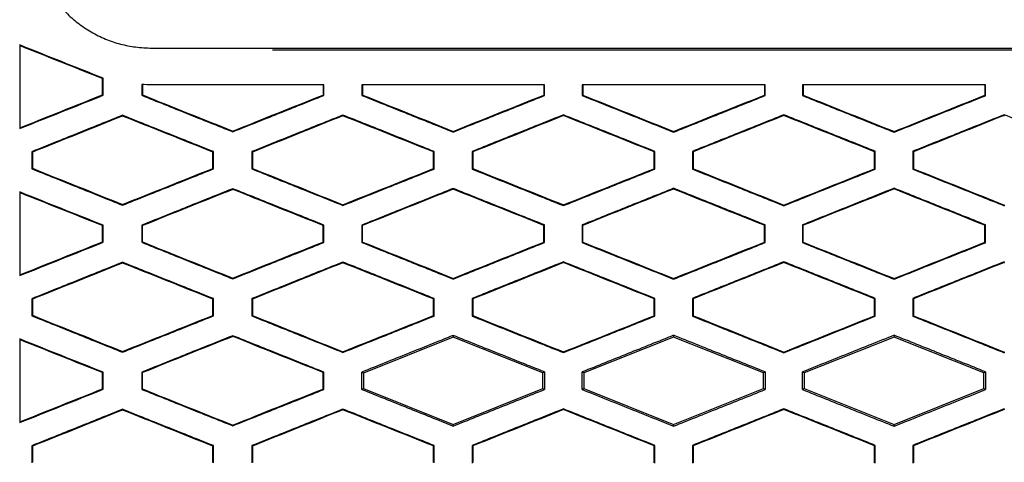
# Model space of a CAD drawing. Header units: millimetres. Extents: x 82 to 1002, y -172 to 1064.
# Tile 86 of 159: x 652 to 666, y 479 to 485. Entities that reach past the tile are written whole.
import ezdxf

# ---------------------------------------------------------------- set-up
doc = ezdxf.new("R2010")
doc.units = ezdxf.units.MM

msp = doc.modelspace()

# ---------------------------------------------------------------- linework, layer by layer
at = {"color": 7, "linetype": 'Continuous', "lineweight": 25}
for p, q in [((654.125, 484.895), (677.322, 484.895)), ((655.763, 484.87), (675.679, 484.87)), ((653.46, 484.486), (653.451, 484.48)), ((653.46, 484.253), (653.46, 484.486)), ((653.985, 484.401), (653.985, 484.253)), ((656.454, 484.395), (656.454, 484.257)), ((656.463, 484.251), (656.463, 484.395)), ((656.982, 484.395), (656.982, 484.251)), ((659.456, 484.395), (659.457, 484.256)), ((659.465, 484.25), (659.465, 484.395)), ((659.98, 484.395), (659.98, 484.25)), ((662.458, 484.395), (662.458, 484.255)), ((662.467, 484.249), (662.467, 484.395)), ((662.979, 484.395), (662.979, 484.249)), ((665.458, 484.395), (665.459, 484.254)), ((665.467, 484.248), (665.467, 484.395)), ((653.46, 484.253), (653.451, 484.259)), ((653.985, 484.253), (653.994, 484.259)), ((656.463, 484.251), (656.454, 484.257)), ((656.982, 484.251), (656.991, 484.257)), ((659.465, 484.25), (659.457, 484.256)), ((659.98, 484.25), (659.989, 484.255)), ((662.467, 484.249), (662.458, 484.255)), ((662.979, 484.249), (662.987, 484.255)), ((665.467, 484.248), (665.459, 484.254)), ((656.723, 483.984), (656.723, 483.975)), ((659.723, 483.987), (659.723, 483.977)), ((662.723, 483.988), (662.723, 483.979)), ((665.723, 483.989), (665.723, 483.98)), ((665.723, 483.989), (665.723, 483.979)), ((653.723, 483.981), (653.723, 483.971)), ((655.223, 483.757), (655.223, 483.766)), ((658.223, 483.754), (658.223, 483.763)), ((661.223, 483.752), (661.223, 483.761)), ((664.223, 483.751), (664.223, 483.76)), ((652.487, 483.485), (652.487, 483.254)), ((652.496, 483.479), (652.487, 483.485)), ((654.961, 483.487), (654.953, 483.481)), ((654.961, 483.252), (654.961, 483.487)), ((655.483, 483.487), (655.483, 483.252)), ((655.492, 483.481), (655.483, 483.487)), ((657.964, 483.489), (657.955, 483.483)), ((657.964, 483.25), (657.964, 483.489)), ((658.481, 483.489), (658.481, 483.25)), ((658.489, 483.483), (658.481, 483.489)), ((660.966, 483.49), (660.957, 483.484)), ((660.966, 483.249), (660.966, 483.49)), ((661.479, 483.49), (661.479, 483.249)), ((661.488, 483.485), (661.479, 483.49)), ((663.967, 483.491), (663.958, 483.485)), ((663.967, 483.248), (663.967, 483.491)), ((664.478, 483.491), (664.478, 483.248)), ((664.478, 483.491), (664.487, 483.485)), ((652.487, 483.254), (652.496, 483.26)), ((654.961, 483.252), (654.953, 483.258)), ((655.483, 483.252), (655.492, 483.258)), ((657.964, 483.25), (657.955, 483.256)), ((658.481, 483.25), (658.489, 483.256)), ((660.966, 483.249), (660.957, 483.255)), ((661.479, 483.249), (661.488, 483.255)), ((663.967, 483.248), (663.958, 483.254)), ((664.478, 483.248), (664.487, 483.254)), ((655.223, 482.983), (655.223, 482.973)), ((658.223, 482.986), (658.223, 482.976)), ((661.223, 482.988), (661.223, 482.978)), ((664.223, 482.989), (664.223, 482.979)), ((653.723, 482.758), (653.723, 482.768)), ((656.723, 482.755), (656.723, 482.764)), ((659.723, 482.752), (659.723, 482.762)), ((662.723, 482.751), (662.723, 482.76)), ((665.723, 482.76), (665.723, 482.751)), ((665.723, 482.76), (665.723, 482.751)), ((653.46, 482.486), (653.451, 482.48)), ((653.46, 482.253), (653.46, 482.486)), ((653.985, 482.486), (653.985, 482.253)), ((653.985, 482.486), (653.994, 482.48)), ((653.994, 482.259), (653.994, 482.48)), ((656.463, 482.488), (656.454, 482.482)), ((656.463, 482.251), (656.463, 482.488)), ((656.982, 482.488), (656.982, 482.251)), ((656.982, 482.488), (656.991, 482.482)), ((656.991, 482.257), (656.991, 482.482)), ((659.465, 482.49), (659.457, 482.484)), ((659.465, 482.25), (659.465, 482.49)), ((659.98, 482.49), (659.98, 482.249)), ((659.98, 482.49), (659.988, 482.484)), ((659.988, 482.255), (659.988, 482.484)), ((662.467, 482.491), (662.458, 482.485)), ((662.467, 482.249), (662.467, 482.491)), ((662.978, 482.491), (662.978, 482.249)), ((662.978, 482.491), (662.987, 482.485)), ((662.987, 482.255), (662.987, 482.485)), ((665.467, 482.491), (665.459, 482.485)), ((665.467, 482.248), (665.467, 482.491)), ((653.46, 482.253), (653.451, 482.259)), ((653.994, 482.259), (653.985, 482.253)), ((656.463, 482.251), (656.454, 482.257)), ((656.991, 482.257), (656.982, 482.251)), ((659.465, 482.25), (659.457, 482.256)), ((659.988, 482.255), (659.98, 482.249)), ((662.467, 482.249), (662.458, 482.255)), ((662.987, 482.255), (662.978, 482.249)), ((665.467, 482.248), (665.459, 482.254)), ((653.723, 481.981), (653.723, 481.971)), ((656.723, 481.984), (656.723, 481.975)), ((659.723, 481.987), (659.723, 481.977)), ((662.723, 481.988), (662.723, 481.979)), ((665.723, 481.989), (665.723, 481.98)), ((665.723, 481.989), (665.723, 481.979)), ((655.223, 481.756), (655.223, 481.766)), ((658.223, 481.754), (658.223, 481.763)), ((661.223, 481.752), (661.223, 481.761)), ((664.223, 481.751), (664.223, 481.76)), ((652.487, 481.485), (652.487, 481.254)), ((652.496, 481.479), (652.487, 481.485)), ((654.961, 481.487), (654.953, 481.481)), ((654.961, 481.252), (654.961, 481.487)), ((655.483, 481.487), (655.483, 481.252)), ((655.492, 481.481), (655.483, 481.487)), ((657.964, 481.489), (657.955, 481.483)), ((657.964, 481.25), (657.964, 481.489)), ((658.481, 481.489), (658.481, 481.25)), ((658.49, 481.483), (658.481, 481.489)), ((660.966, 481.49), (660.957, 481.484)), ((660.966, 481.249), (660.966, 481.49)), ((661.479, 481.49), (661.479, 481.249)), ((661.488, 481.485), (661.479, 481.49)), ((663.967, 481.491), (663.958, 481.485)), ((663.967, 481.249), (663.967, 481.491)), ((664.478, 481.491), (664.478, 481.248)), ((664.478, 481.491), (664.487, 481.485)), ((652.487, 481.254), (652.496, 481.26)), ((654.961, 481.252), (654.953, 481.258)), ((655.483, 481.252), (655.492, 481.258)), ((657.964, 481.25), (657.955, 481.256)), ((658.481, 481.25), (658.49, 481.256)), ((660.966, 481.249), (660.957, 481.255)), ((661.479, 481.249), (661.488, 481.255)), ((663.967, 481.249), (663.958, 481.254)), ((664.478, 481.248), (664.487, 481.254)), ((655.223, 480.983), (655.223, 480.973)), ((658.223, 480.964), (657.001, 480.475)), ((658.223, 480.986), (658.223, 480.964)), ((659.444, 480.476), (658.223, 480.964)), ((661.223, 480.964), (660.001, 480.476)), ((661.223, 480.988), (661.223, 480.964)), ((662.444, 480.476), (661.223, 480.964)), ((664.223, 480.964), (663.001, 480.476)), ((664.223, 480.989), (664.223, 480.964)), ((665.444, 480.476), (664.223, 480.964)), ((653.723, 480.758), (653.723, 480.768)), ((656.723, 480.755), (656.723, 480.764)), ((659.723, 480.753), (659.723, 480.762)), ((662.723, 480.751), (662.723, 480.76)), ((665.723, 480.76), (665.723, 480.751)), ((665.723, 480.76), (665.723, 480.751)), ((653.46, 480.486), (653.451, 480.48)), ((653.46, 480.254), (653.46, 480.486)), ((653.985, 480.486), (653.985, 480.253)), ((653.985, 480.486), (653.994, 480.48)), ((653.994, 480.259), (653.994, 480.48)), ((656.463, 480.488), (656.454, 480.482)), ((656.463, 480.251), (656.463, 480.488)), ((657.001, 480.475), (656.982, 480.488)), ((657.001, 480.475), (657.001, 480.264)), ((659.465, 480.49), (659.444, 480.476)), ((659.444, 480.264), (659.444, 480.476)), ((660.001, 480.476), (659.98, 480.49)), ((660.001, 480.476), (660.001, 480.264)), ((662.467, 480.491), (662.444, 480.476)), ((662.444, 480.264), (662.444, 480.476)), ((663.001, 480.476), (662.979, 480.491)), ((663.001, 480.476), (663.001, 480.264)), ((665.467, 480.491), (665.444, 480.476)), ((665.444, 480.264), (665.444, 480.476)), ((653.46, 480.254), (653.451, 480.259)), ((653.994, 480.259), (653.985, 480.253)), ((656.463, 480.251), (656.454, 480.257)), ((656.982, 480.251), (657.001, 480.264)), ((657.001, 480.264), (658.223, 479.775)), ((658.223, 479.775), (659.444, 480.264)), ((659.444, 480.264), (659.465, 480.25)), ((659.98, 480.25), (660.001, 480.264)), ((660.001, 480.264), (661.223, 479.775)), ((661.223, 479.775), (662.444, 480.264)), ((662.444, 480.264), (662.467, 480.249)), ((662.979, 480.249), (663.001, 480.264)), ((663.001, 480.264), (664.223, 479.775)), ((664.223, 479.775), (665.444, 480.264)), ((665.444, 480.264), (665.467, 480.249)), ((653.723, 479.981), (653.723, 479.971)), ((656.723, 479.984), (656.723, 479.975)), ((659.723, 479.987), (659.723, 479.977)), ((662.723, 479.988), (662.723, 479.979)), ((665.723, 479.989), (665.723, 479.979)), ((665.723, 479.979), (665.723, 479.989)), ((655.223, 479.757), (655.223, 479.766)), ((658.223, 479.754), (658.223, 479.775)), ((661.223, 479.752), (661.223, 479.775)), ((664.223, 479.751), (664.223, 479.775)), ((652.487, 479.485), (652.487, 479.254)), ((652.496, 479.479), (652.487, 479.485)), ((654.961, 479.487), (654.952, 479.481)), ((654.961, 479.252), (654.961, 479.487)), ((655.484, 479.487), (655.484, 479.252)), ((655.492, 479.481), (655.484, 479.487)), ((657.964, 479.489), (657.955, 479.483)), ((657.964, 479.251), (657.964, 479.489)), ((658.481, 479.489), (658.481, 479.25)), ((658.49, 479.483), (658.481, 479.489)), ((660.966, 479.49), (660.957, 479.484)), ((660.966, 479.249), (660.966, 479.49)), ((661.479, 479.49), (661.479, 479.249)), ((661.488, 479.484), (661.479, 479.49)), ((663.967, 479.491), (663.958, 479.485)), ((663.967, 479.249), (663.967, 479.491)), ((664.478, 479.491), (664.478, 479.249)), ((664.478, 479.491), (664.487, 479.485))]:
    msp.add_line(p, q, dxfattribs=at)
for points, knots in [([(652.694, 485.721), (652.715, 485.688), (652.757, 485.623), (652.822, 485.533), (652.888, 485.452), (652.98, 485.349), (653.113, 485.232), (653.295, 485.111), (653.49, 485.014), (653.693, 484.946), (653.905, 484.906), (654.05, 484.898), (654.125, 484.895)], [0, 0, 0, 0, 0.068782, 0.133164, 0.193298, 0.249372, 0.372368, 0.499608, 0.62634, 0.749705, 0.869354, 1, 1, 1, 1]), ([(653.46, 484.486), (653.27, 484.561), (652.892, 484.712), (652.513, 484.863), (652.324, 484.938)], [0, 0, 0, 0, 0.499727, 1, 1, 1, 1]), ([(652.324, 484.938), (652.324, 484.749), (652.324, 484.369), (652.324, 483.99), (652.324, 483.801)], [0, 0, 0, 0, 0.500145, 1, 1, 1, 1]), ([(656.463, 484.395), (656.203, 484.395), (655.682, 484.395), (654.9, 484.395), (654.379, 484.395), (654.119, 484.395)], [0, 0, 0, 0, 0.33309, 0.666421, 1, 1, 1, 1]), ([(659.465, 484.395), (659.189, 484.395), (658.638, 484.395), (657.81, 484.395), (657.258, 484.395), (656.982, 484.395)], [0, 0, 0, 0, 0.333098, 0.666429, 1, 1, 1, 1]), ([(662.467, 484.395), (662.19, 484.395), (661.638, 484.395), (660.809, 484.395), (660.256, 484.395), (659.98, 484.395)], [0, 0, 0, 0, 0.333139, 0.666469, 1, 1, 1, 1]), ([(665.467, 484.395), (665.191, 484.395), (664.638, 484.395), (663.808, 484.395), (663.255, 484.395), (662.979, 484.395)], [0, 0, 0, 0, 0.333244, 0.666574, 1, 1, 1, 1]), ([(652.324, 483.801), (652.513, 483.876), (652.892, 484.027), (653.27, 484.178), (653.46, 484.253)], [0, 0, 0, 0, 0.500233, 1, 1, 1, 1]), ([(653.985, 484.253), (654.192, 484.17), (654.604, 484.005), (655.017, 483.839), (655.223, 483.757)], [0, 0, 0, 0, 0.5004609, 1, 1, 1, 1]), ([(655.223, 483.757), (655.43, 483.839), (655.843, 484.004), (656.256, 484.169), (656.463, 484.251)], [0, 0, 0, 0, 0.5004627, 1, 1, 1, 1]), ([(656.982, 484.251), (657.189, 484.168), (657.602, 484.002), (658.016, 483.836), (658.223, 483.754)], [0, 0, 0, 0, 0.500516, 1, 1, 1, 1]), ([(658.223, 483.754), (658.43, 483.836), (658.844, 484.002), (659.258, 484.167), (659.465, 484.25)], [0, 0, 0, 0, 0.500459, 1, 1, 1, 1]), ([(659.98, 484.25), (660.187, 484.166), (660.601, 484.001), (661.016, 483.835), (661.223, 483.752)], [0, 0, 0, 0, 0.500438, 1, 1, 1, 1]), ([(661.223, 483.752), (661.43, 483.835), (661.845, 484), (662.259, 484.166), (662.467, 484.249)], [0, 0, 0, 0, 0.500331, 1, 1, 1, 1]), ([(662.979, 484.249), (663.186, 484.166), (663.601, 484), (664.015, 483.834), (664.223, 483.751)], [0, 0, 0, 0, 0.500239, 1, 1, 1, 1]), ([(664.223, 483.751), (664.43, 483.834), (664.845, 484), (665.26, 484.166), (665.467, 484.248)], [0, 0, 0, 0, 0.500084, 1, 1, 1, 1]), ([(656.723, 483.984), (656.516, 483.902), (656.103, 483.736), (655.69, 483.57), (655.483, 483.487)], [0, 0, 0, 0, 0.4995306, 1, 1, 1, 1]), ([(657.964, 483.489), (657.758, 483.571), (657.344, 483.737), (656.93, 483.902), (656.723, 483.984)], [0, 0, 0, 0, 0.499488, 1, 1, 1, 1]), ([(659.723, 483.987), (659.516, 483.904), (659.102, 483.738), (658.688, 483.572), (658.481, 483.489)], [0, 0, 0, 0, 0.499543, 1, 1, 1, 1]), ([(660.966, 483.49), (660.759, 483.573), (660.345, 483.739), (659.93, 483.904), (659.723, 483.987)], [0, 0, 0, 0, 0.499555, 1, 1, 1, 1]), ([(662.723, 483.988), (662.516, 483.905), (662.101, 483.739), (661.686, 483.573), (661.479, 483.49)], [0, 0, 0, 0, 0.499681, 1, 1, 1, 1]), ([(663.967, 483.491), (663.76, 483.574), (663.345, 483.74), (662.93, 483.905), (662.723, 483.988)], [0, 0, 0, 0, 0.499743, 1, 1, 1, 1]), ([(665.723, 483.989), (665.515, 483.906), (665.1, 483.74), (664.685, 483.574), (664.478, 483.491)], [0, 0, 0, 0, 0.501249, 1, 1, 1, 1]), ([(666.968, 483.491), (666.761, 483.574), (666.346, 483.74), (665.931, 483.906), (665.723, 483.989)], [0, 0, 0, 0, 0.4987513, 1, 1, 1, 1]), ([(653.723, 483.981), (653.517, 483.898), (653.105, 483.733), (652.693, 483.568), (652.487, 483.485)], [0, 0, 0, 0, 0.4997469, 1, 1, 1, 1]), ([(654.961, 483.487), (654.755, 483.569), (654.342, 483.734), (653.929, 483.898), (653.723, 483.981)], [0, 0, 0, 0, 0.499566, 1, 1, 1, 1]), ([(652.487, 483.254), (652.693, 483.172), (653.105, 483.006), (653.517, 482.841), (653.723, 482.758)], [0, 0, 0, 0, 0.500296, 1, 1, 1, 1]), ([(653.723, 482.758), (653.929, 482.841), (654.342, 483.005), (654.755, 483.17), (654.961, 483.252)], [0, 0, 0, 0, 0.500392, 1, 1, 1, 1]), ([(655.483, 483.252), (655.69, 483.169), (656.103, 483.003), (656.516, 482.838), (656.723, 482.755)], [0, 0, 0, 0, 0.50051, 1, 1, 1, 1]), ([(656.723, 482.755), (656.93, 482.838), (657.344, 483.003), (657.758, 483.168), (657.964, 483.25)], [0, 0, 0, 0, 0.500471, 1, 1, 1, 1]), ([(658.481, 483.25), (658.688, 483.167), (659.102, 483.001), (659.516, 482.835), (659.723, 482.752)], [0, 0, 0, 0, 0.500496, 1, 1, 1, 1]), ([(659.723, 482.752), (659.93, 482.835), (660.345, 483.001), (660.759, 483.166), (660.966, 483.249)], [0, 0, 0, 0, 0.500406, 1, 1, 1, 1]), ([(661.479, 483.249), (661.686, 483.166), (662.101, 483), (662.516, 482.834), (662.723, 482.751)], [0, 0, 0, 0, 0.500356, 1, 1, 1, 1]), ([(662.723, 482.751), (662.93, 482.834), (663.345, 483), (663.76, 483.166), (663.967, 483.248)], [0, 0, 0, 0, 0.500219, 1, 1, 1, 1]), ([(664.478, 483.248), (664.685, 483.166), (665.1, 483), (665.515, 482.834), (665.723, 482.75)], [0, 0, 0, 0, 0.498791, 1, 1, 1, 1]), ([(653.46, 482.486), (653.27, 482.561), (652.892, 482.712), (652.513, 482.863), (652.324, 482.938)], [0, 0, 0, 0, 0.499718, 1, 1, 1, 1]), ([(652.324, 482.938), (652.324, 482.749), (652.324, 482.37), (652.324, 481.99), (652.324, 481.801)], [0, 0, 0, 0, 0.500199, 1, 1, 1, 1]), ([(655.223, 482.983), (655.017, 482.9), (654.604, 482.735), (654.192, 482.569), (653.985, 482.486)], [0, 0, 0, 0, 0.499582, 1, 1, 1, 1]), ([(656.463, 482.488), (656.256, 482.57), (655.843, 482.735), (655.43, 482.9), (655.223, 482.983)], [0, 0, 0, 0, 0.4994977, 1, 1, 1, 1]), ([(658.223, 482.986), (658.016, 482.903), (657.602, 482.737), (657.189, 482.571), (656.982, 482.488)], [0, 0, 0, 0, 0.4995246, 1, 1, 1, 1]), ([(659.465, 482.49), (659.258, 482.572), (658.844, 482.738), (658.43, 482.903), (658.223, 482.986)], [0, 0, 0, 0, 0.499503, 1, 1, 1, 1]), ([(661.223, 482.988), (661.016, 482.905), (660.601, 482.739), (660.187, 482.573), (659.98, 482.49)], [0, 0, 0, 0, 0.499601, 1, 1, 1, 1]), ([(662.467, 482.491), (662.26, 482.574), (661.845, 482.739), (661.43, 482.905), (661.223, 482.988)], [0, 0, 0, 0, 0.499632, 1, 1, 1, 1]), ([(664.223, 482.989), (664.015, 482.906), (663.601, 482.74), (663.186, 482.574), (662.978, 482.491)], [0, 0, 0, 0, 0.499798, 1, 1, 1, 1]), ([(665.467, 482.491), (665.26, 482.574), (664.845, 482.74), (664.43, 482.906), (664.223, 482.989)], [0, 0, 0, 0, 0.499879, 1, 1, 1, 1]), ([(652.324, 481.801), (652.513, 481.876), (652.892, 482.027), (653.27, 482.178), (653.46, 482.253)], [0, 0, 0, 0, 0.5002253, 1, 1, 1, 1]), ([(653.985, 482.253), (654.192, 482.17), (654.604, 482.005), (655.017, 481.839), (655.223, 481.756)], [0, 0, 0, 0, 0.500466, 1, 1, 1, 1]), ([(655.223, 481.756), (655.43, 481.839), (655.843, 482.004), (656.256, 482.169), (656.463, 482.251)], [0, 0, 0, 0, 0.500455, 1, 1, 1, 1]), ([(656.982, 482.251), (657.189, 482.168), (657.602, 482.002), (658.016, 481.836), (658.223, 481.754)], [0, 0, 0, 0, 0.50052, 1, 1, 1, 1]), ([(658.223, 481.754), (658.43, 481.836), (658.844, 482.002), (659.258, 482.167), (659.465, 482.25)], [0, 0, 0, 0, 0.500452, 1, 1, 1, 1]), ([(659.98, 482.249), (660.187, 482.166), (660.601, 482), (661.016, 481.835), (661.223, 481.752)], [0, 0, 0, 0, 0.500442, 1, 1, 1, 1]), ([(661.223, 481.752), (661.43, 481.835), (661.845, 482), (662.26, 482.166), (662.467, 482.249)], [0, 0, 0, 0, 0.500325, 1, 1, 1, 1]), ([(662.978, 482.249), (663.186, 482.166), (663.601, 482), (664.015, 481.834), (664.223, 481.751)], [0, 0, 0, 0, 0.500244, 1, 1, 1, 1]), ([(664.223, 481.751), (664.43, 481.834), (664.845, 482), (665.26, 482.165), (665.467, 482.248)], [0, 0, 0, 0, 0.500078, 1, 1, 1, 1]), ([(653.723, 481.981), (653.517, 481.898), (653.105, 481.733), (652.693, 481.568), (652.487, 481.485)], [0, 0, 0, 0, 0.499753, 1, 1, 1, 1]), ([(654.961, 481.487), (654.755, 481.569), (654.342, 481.734), (653.929, 481.899), (653.723, 481.981)], [0, 0, 0, 0, 0.4995617, 1, 1, 1, 1]), ([(656.723, 481.984), (656.516, 481.902), (656.103, 481.736), (655.69, 481.57), (655.483, 481.487)], [0, 0, 0, 0, 0.499538, 1, 1, 1, 1]), ([(657.964, 481.489), (657.758, 481.571), (657.344, 481.737), (656.93, 481.902), (656.723, 481.984)], [0, 0, 0, 0, 0.499485, 1, 1, 1, 1]), ([(659.723, 481.987), (659.516, 481.904), (659.102, 481.738), (658.688, 481.572), (658.481, 481.489)], [0, 0, 0, 0, 0.49955, 1, 1, 1, 1]), ([(660.966, 481.49), (660.759, 481.573), (660.345, 481.739), (659.93, 481.904), (659.723, 481.987)], [0, 0, 0, 0, 0.4995514, 1, 1, 1, 1]), ([(662.723, 481.988), (662.516, 481.905), (662.101, 481.739), (661.686, 481.573), (661.479, 481.49)], [0, 0, 0, 0, 0.499687, 1, 1, 1, 1]), ([(663.967, 481.491), (663.76, 481.574), (663.345, 481.74), (662.93, 481.905), (662.723, 481.988)], [0, 0, 0, 0, 0.499739, 1, 1, 1, 1]), ([(665.723, 481.989), (665.515, 481.906), (665.1, 481.74), (664.685, 481.574), (664.478, 481.491)], [0, 0, 0, 0, 0.501258, 1, 1, 1, 1]), ([(652.487, 481.254), (652.693, 481.172), (653.105, 481.006), (653.517, 480.841), (653.723, 480.758)], [0, 0, 0, 0, 0.500298, 1, 1, 1, 1]), ([(653.723, 480.758), (653.929, 480.841), (654.342, 481.005), (654.755, 481.17), (654.961, 481.252)], [0, 0, 0, 0, 0.500387, 1, 1, 1, 1]), ([(655.483, 481.252), (655.69, 481.169), (656.103, 481.003), (656.516, 480.838), (656.723, 480.755)], [0, 0, 0, 0, 0.500511, 1, 1, 1, 1]), ([(656.723, 480.755), (656.93, 480.838), (657.344, 481.003), (657.758, 481.168), (657.964, 481.25)], [0, 0, 0, 0, 0.500467, 1, 1, 1, 1]), ([(658.481, 481.25), (658.688, 481.167), (659.102, 481.001), (659.516, 480.835), (659.723, 480.753)], [0, 0, 0, 0, 0.500497, 1, 1, 1, 1]), ([(659.723, 480.753), (659.93, 480.835), (660.345, 481.001), (660.759, 481.166), (660.966, 481.249)], [0, 0, 0, 0, 0.500402, 1, 1, 1, 1]), ([(661.479, 481.249), (661.686, 481.166), (662.101, 481), (662.516, 480.834), (662.723, 480.751)], [0, 0, 0, 0, 0.5003582, 1, 1, 1, 1]), ([(662.723, 480.751), (662.93, 480.834), (663.345, 481), (663.76, 481.166), (663.967, 481.249)], [0, 0, 0, 0, 0.500215, 1, 1, 1, 1]), ([(664.478, 481.248), (664.685, 481.166), (665.1, 481), (665.515, 480.834), (665.723, 480.75)], [0, 0, 0, 0, 0.49874, 1, 1, 1, 1]), ([(653.46, 480.486), (653.27, 480.561), (652.892, 480.712), (652.513, 480.863), (652.324, 480.938)], [0, 0, 0, 0, 0.499716, 1, 1, 1, 1]), ([(652.324, 480.938), (652.324, 480.749), (652.324, 480.37), (652.324, 479.99), (652.324, 479.801)], [0, 0, 0, 0, 0.500219, 1, 1, 1, 1]), ([(655.223, 480.983), (655.017, 480.9), (654.604, 480.735), (654.192, 480.569), (653.985, 480.486)], [0, 0, 0, 0, 0.499586, 1, 1, 1, 1]), ([(656.463, 480.488), (656.256, 480.57), (655.843, 480.735), (655.43, 480.9), (655.223, 480.983)], [0, 0, 0, 0, 0.499497, 1, 1, 1, 1]), ([(658.223, 480.986), (658.016, 480.903), (657.603, 480.737), (657.189, 480.571), (656.982, 480.488)], [0, 0, 0, 0, 0.499529, 1, 1, 1, 1]), ([(659.465, 480.49), (659.258, 480.572), (658.844, 480.738), (658.43, 480.903), (658.223, 480.986)], [0, 0, 0, 0, 0.499504, 1, 1, 1, 1]), ([(661.223, 480.988), (661.016, 480.905), (660.601, 480.739), (660.187, 480.573), (659.98, 480.49)], [0, 0, 0, 0, 0.499605, 1, 1, 1, 1]), ([(662.467, 480.491), (662.26, 480.573), (661.845, 480.739), (661.43, 480.905), (661.223, 480.988)], [0, 0, 0, 0, 0.4996317, 1, 1, 1, 1]), ([(664.223, 480.989), (664.015, 480.906), (663.601, 480.74), (663.186, 480.574), (662.979, 480.491)], [0, 0, 0, 0, 0.499801, 1, 1, 1, 1]), ([(665.467, 480.491), (665.26, 480.574), (664.845, 480.74), (664.43, 480.906), (664.223, 480.989)], [0, 0, 0, 0, 0.499878, 1, 1, 1, 1]), ([(652.324, 479.801), (652.513, 479.876), (652.892, 480.027), (653.27, 480.178), (653.46, 480.254)], [0, 0, 0, 0, 0.500224, 1, 1, 1, 1]), ([(653.985, 480.253), (654.192, 480.17), (654.604, 480.005), (655.017, 479.839), (655.223, 479.757)], [0, 0, 0, 0, 0.500464, 1, 1, 1, 1]), ([(655.223, 479.757), (655.43, 479.839), (655.843, 480.004), (656.256, 480.169), (656.463, 480.251)], [0, 0, 0, 0, 0.5004532, 1, 1, 1, 1]), ([(656.982, 480.251), (657.189, 480.168), (657.603, 480.002), (658.016, 479.837), (658.223, 479.754)], [0, 0, 0, 0, 0.500519, 1, 1, 1, 1]), ([(658.223, 479.754), (658.43, 479.836), (658.844, 480.002), (659.258, 480.167), (659.465, 480.25)], [0, 0, 0, 0, 0.500449, 1, 1, 1, 1]), ([(659.98, 480.25), (660.187, 480.167), (660.601, 480.001), (661.016, 479.835), (661.223, 479.752)], [0, 0, 0, 0, 0.5004412, 1, 1, 1, 1]), ([(661.223, 479.752), (661.43, 479.835), (661.845, 480), (662.259, 480.166), (662.467, 480.249)], [0, 0, 0, 0, 0.500323, 1, 1, 1, 1]), ([(662.979, 480.249), (663.186, 480.166), (663.601, 480), (664.015, 479.834), (664.223, 479.751)], [0, 0, 0, 0, 0.500244, 1, 1, 1, 1]), ([(664.223, 479.751), (664.43, 479.834), (664.845, 480), (665.26, 480.166), (665.467, 480.249)], [0, 0, 0, 0, 0.500077, 1, 1, 1, 1]), ([(653.723, 479.981), (653.517, 479.898), (653.105, 479.733), (652.693, 479.567), (652.487, 479.485)], [0, 0, 0, 0, 0.499754, 1, 1, 1, 1]), ([(654.961, 479.487), (654.755, 479.569), (654.342, 479.734), (653.929, 479.898), (653.723, 479.981)], [0, 0, 0, 0, 0.499564, 1, 1, 1, 1]), ([(656.723, 479.984), (656.516, 479.901), (656.103, 479.736), (655.69, 479.57), (655.484, 479.487)], [0, 0, 0, 0, 0.499539, 1, 1, 1, 1]), ([(657.964, 479.489), (657.757, 479.571), (657.344, 479.736), (656.93, 479.902), (656.723, 479.984)], [0, 0, 0, 0, 0.499487, 1, 1, 1, 1]), ([(659.723, 479.987), (659.516, 479.904), (659.102, 479.738), (658.688, 479.572), (658.481, 479.489)], [0, 0, 0, 0, 0.4995511, 1, 1, 1, 1]), ([(660.966, 479.49), (660.759, 479.573), (660.345, 479.738), (659.93, 479.904), (659.723, 479.987)], [0, 0, 0, 0, 0.499553, 1, 1, 1, 1]), ([(662.723, 479.988), (662.516, 479.905), (662.101, 479.739), (661.687, 479.573), (661.479, 479.49)], [0, 0, 0, 0, 0.499688, 1, 1, 1, 1]), ([(663.967, 479.491), (663.76, 479.574), (663.345, 479.74), (662.93, 479.905), (662.723, 479.988)], [0, 0, 0, 0, 0.4997406, 1, 1, 1, 1]), ([(665.723, 479.989), (665.515, 479.906), (665.1, 479.74), (664.685, 479.574), (664.478, 479.491)], [0, 0, 0, 0, 0.5012663, 1, 1, 1, 1])]:
    msp.add_open_spline(points, degree=3, knots=knots, dxfattribs=at)
for points in [[(653.451, 484.48), (653.075, 484.63), (652.699, 484.779), (652.324, 484.929)], [(653.451, 484.259), (653.451, 484.333), (653.451, 484.406), (653.451, 484.48)], [(654.119, 484.395), (654.074, 484.396), (654.03, 484.398), (653.985, 484.401)], [(653.994, 484.4), (653.994, 484.353), (653.994, 484.306), (653.994, 484.259)], [(656.991, 484.395), (656.991, 484.349), (656.991, 484.303), (656.991, 484.257)], [(659.989, 484.395), (659.989, 484.348), (659.989, 484.302), (659.989, 484.255)], [(662.987, 484.395), (662.987, 484.348), (662.987, 484.301), (662.987, 484.255)], [(652.324, 483.81), (652.699, 483.96), (653.075, 484.11), (653.451, 484.259)], [(653.994, 484.259), (654.403, 484.095), (654.813, 483.93), (655.223, 483.766)], [(655.223, 483.766), (655.633, 483.93), (656.044, 484.093), (656.454, 484.257)], [(656.991, 484.257), (657.401, 484.092), (657.812, 483.928), (658.223, 483.763)], [(658.223, 483.763), (658.634, 483.927), (659.045, 484.091), (659.457, 484.256)], [(659.989, 484.255), (660.4, 484.091), (660.811, 483.926), (661.223, 483.761)], [(661.223, 483.761), (661.634, 483.926), (662.046, 484.09), (662.458, 484.255)], [(662.987, 484.255), (663.399, 484.09), (663.811, 483.925), (664.223, 483.76)], [(664.223, 483.76), (664.635, 483.925), (665.047, 484.09), (665.459, 484.254)], [(653.723, 483.971), (653.314, 483.807), (652.905, 483.643), (652.496, 483.479)], [(654.953, 483.481), (654.543, 483.645), (654.133, 483.808), (653.723, 483.971)], [(656.723, 483.975), (656.312, 483.81), (655.902, 483.646), (655.492, 483.481)], [(657.955, 483.483), (657.544, 483.647), (657.134, 483.811), (656.723, 483.975)], [(659.723, 483.977), (659.312, 483.813), (658.9, 483.648), (658.489, 483.483)], [(660.957, 483.484), (660.546, 483.649), (660.134, 483.813), (659.723, 483.977)], [(662.723, 483.979), (662.311, 483.814), (661.899, 483.649), (661.488, 483.485)], [(663.958, 483.485), (663.546, 483.65), (663.135, 483.814), (662.723, 483.979)], [(665.723, 483.98), (665.311, 483.815), (664.899, 483.65), (664.487, 483.485)], [(665.723, 483.979), (665.723, 483.979), (665.723, 483.979), (665.724, 483.98)], [(665.723, 483.98), (665.723, 483.979), (665.723, 483.979), (665.723, 483.979)], [(652.496, 483.479), (652.496, 483.406), (652.496, 483.333), (652.496, 483.26)], [(654.953, 483.258), (654.953, 483.332), (654.953, 483.407), (654.953, 483.481)], [(655.492, 483.481), (655.492, 483.407), (655.492, 483.332), (655.492, 483.258)], [(657.955, 483.256), (657.955, 483.332), (657.955, 483.407), (657.955, 483.483)], [(658.489, 483.483), (658.489, 483.408), (658.489, 483.332), (658.489, 483.256)], [(660.957, 483.255), (660.957, 483.331), (660.957, 483.408), (660.957, 483.484)], [(661.488, 483.485), (661.488, 483.408), (661.488, 483.331), (661.488, 483.255)], [(663.958, 483.254), (663.958, 483.331), (663.958, 483.408), (663.958, 483.485)], [(664.487, 483.485), (664.487, 483.408), (664.487, 483.331), (664.487, 483.254)], [(652.496, 483.26), (652.905, 483.096), (653.314, 482.932), (653.723, 482.768)], [(653.723, 482.768), (654.133, 482.931), (654.543, 483.095), (654.953, 483.258)], [(655.492, 483.258), (655.902, 483.093), (656.312, 482.929), (656.723, 482.764)], [(656.723, 482.764), (657.134, 482.928), (657.545, 483.092), (657.955, 483.256)], [(658.489, 483.256), (658.9, 483.091), (659.312, 482.927), (659.723, 482.762)], [(659.723, 482.762), (660.134, 482.926), (660.546, 483.091), (660.957, 483.255)], [(661.488, 483.255), (661.899, 483.09), (662.311, 482.925), (662.723, 482.76)], [(662.723, 482.76), (663.135, 482.925), (663.547, 483.09), (663.958, 483.254)], [(664.487, 483.254), (664.899, 483.09), (665.311, 482.925), (665.723, 482.76)], [(653.451, 482.48), (653.075, 482.63), (652.699, 482.779), (652.324, 482.929)], [(655.223, 482.973), (654.813, 482.809), (654.403, 482.645), (653.994, 482.48)], [(656.454, 482.482), (656.044, 482.646), (655.633, 482.81), (655.223, 482.973)], [(658.223, 482.976), (657.812, 482.812), (657.401, 482.647), (656.991, 482.482)], [(659.457, 482.484), (659.045, 482.648), (658.634, 482.812), (658.223, 482.976)], [(661.223, 482.978), (660.811, 482.814), (660.4, 482.649), (659.988, 482.484)], [(662.458, 482.485), (662.046, 482.649), (661.634, 482.814), (661.223, 482.978)], [(664.223, 482.979), (663.811, 482.815), (663.399, 482.65), (662.987, 482.485)], [(665.459, 482.485), (665.047, 482.65), (664.635, 482.815), (664.223, 482.979)], [(665.723, 482.76), (665.723, 482.76), (665.723, 482.76), (665.723, 482.76)], [(665.724, 482.76), (665.723, 482.76), (665.723, 482.76), (665.723, 482.76)], [(653.451, 482.259), (653.451, 482.333), (653.451, 482.406), (653.451, 482.48)], [(656.454, 482.257), (656.454, 482.332), (656.454, 482.407), (656.454, 482.482)], [(659.457, 482.256), (659.457, 482.332), (659.457, 482.408), (659.457, 482.484)], [(662.458, 482.255), (662.458, 482.331), (662.458, 482.408), (662.458, 482.485)], [(665.459, 482.254), (665.459, 482.331), (665.459, 482.408), (665.459, 482.485)], [(652.324, 481.81), (652.7, 481.96), (653.075, 482.11), (653.451, 482.259)], [(653.994, 482.259), (654.403, 482.095), (654.813, 481.93), (655.223, 481.766)], [(655.223, 481.766), (655.633, 481.93), (656.044, 482.093), (656.454, 482.257)], [(656.991, 482.257), (657.401, 482.092), (657.812, 481.928), (658.223, 481.763)], [(658.223, 481.763), (658.634, 481.927), (659.045, 482.091), (659.457, 482.256)], [(659.988, 482.255), (660.4, 482.091), (660.811, 481.926), (661.223, 481.761)], [(661.223, 481.761), (661.634, 481.926), (662.046, 482.09), (662.458, 482.255)], [(662.987, 482.255), (663.399, 482.09), (663.811, 481.925), (664.223, 481.76)], [(664.223, 481.76), (664.635, 481.925), (665.047, 482.09), (665.459, 482.254)], [(656.723, 481.975), (656.312, 481.81), (655.902, 481.646), (655.492, 481.481)], [(657.955, 481.483), (657.545, 481.647), (657.134, 481.811), (656.723, 481.975)], [(659.723, 481.977), (659.312, 481.813), (658.901, 481.648), (658.49, 481.483)], [(660.957, 481.484), (660.546, 481.649), (660.134, 481.813), (659.723, 481.977)], [(662.723, 481.979), (662.311, 481.814), (661.899, 481.649), (661.488, 481.485)], [(663.958, 481.485), (663.547, 481.65), (663.135, 481.814), (662.723, 481.979)], [(665.723, 481.98), (665.311, 481.815), (664.899, 481.65), (664.487, 481.485)], [(665.723, 481.979), (665.723, 481.979), (665.723, 481.979), (665.724, 481.98)], [(665.723, 481.98), (665.723, 481.979), (665.723, 481.979), (665.723, 481.979)], [(653.723, 481.971), (653.314, 481.807), (652.905, 481.643), (652.496, 481.479)], [(654.953, 481.481), (654.543, 481.645), (654.133, 481.808), (653.723, 481.971)], [(652.496, 481.479), (652.496, 481.406), (652.496, 481.333), (652.496, 481.26)], [(654.953, 481.258), (654.953, 481.332), (654.953, 481.407), (654.953, 481.481)], [(655.492, 481.481), (655.492, 481.407), (655.492, 481.332), (655.492, 481.258)], [(657.955, 481.256), (657.955, 481.332), (657.955, 481.407), (657.955, 481.483)], [(658.49, 481.483), (658.49, 481.408), (658.49, 481.332), (658.49, 481.256)], [(660.957, 481.255), (660.957, 481.331), (660.957, 481.408), (660.957, 481.484)], [(661.488, 481.485), (661.488, 481.408), (661.488, 481.331), (661.488, 481.255)], [(663.958, 481.254), (663.958, 481.331), (663.958, 481.408), (663.958, 481.485)], [(664.487, 481.485), (664.487, 481.408), (664.487, 481.331), (664.487, 481.254)], [(652.496, 481.26), (652.905, 481.096), (653.314, 480.932), (653.723, 480.768)], [(653.723, 480.768), (654.133, 480.931), (654.543, 481.095), (654.953, 481.258)], [(655.492, 481.258), (655.902, 481.093), (656.312, 480.929), (656.723, 480.764)], [(656.723, 480.764), (657.134, 480.928), (657.545, 481.092), (657.955, 481.256)], [(658.49, 481.256), (658.901, 481.091), (659.312, 480.927), (659.723, 480.762)], [(659.723, 480.762), (660.134, 480.926), (660.546, 481.091), (660.957, 481.255)], [(661.488, 481.255), (661.899, 481.09), (662.311, 480.925), (662.723, 480.76)], [(662.723, 480.76), (663.135, 480.925), (663.547, 481.09), (663.958, 481.254)], [(664.487, 481.254), (664.899, 481.09), (665.311, 480.925), (665.723, 480.76)], [(653.451, 480.48), (653.075, 480.63), (652.699, 480.779), (652.324, 480.929)], [(655.223, 480.973), (654.813, 480.809), (654.403, 480.645), (653.994, 480.48)], [(656.454, 480.482), (656.044, 480.646), (655.633, 480.81), (655.223, 480.973)], [(665.724, 480.76), (665.724, 480.76), (665.723, 480.76), (665.723, 480.76)], [(665.723, 480.76), (665.723, 480.76), (665.723, 480.76), (665.723, 480.76)], [(653.451, 480.259), (653.451, 480.333), (653.451, 480.406), (653.451, 480.48)], [(656.454, 480.257), (656.454, 480.332), (656.454, 480.407), (656.454, 480.482)], [(656.982, 480.251), (656.982, 480.33), (656.982, 480.409), (656.982, 480.488)], [(659.465, 480.49), (659.465, 480.41), (659.465, 480.33), (659.465, 480.25)], [(659.98, 480.25), (659.98, 480.33), (659.98, 480.41), (659.98, 480.49)], [(662.467, 480.491), (662.467, 480.41), (662.467, 480.329), (662.467, 480.249)], [(662.979, 480.249), (662.979, 480.329), (662.979, 480.41), (662.979, 480.491)], [(665.467, 480.491), (665.467, 480.41), (665.467, 480.329), (665.467, 480.249)], [(652.324, 479.81), (652.699, 479.96), (653.075, 480.11), (653.451, 480.259)], [(653.994, 480.259), (654.403, 480.095), (654.813, 479.93), (655.223, 479.766)], [(655.223, 479.766), (655.633, 479.93), (656.044, 480.094), (656.454, 480.257)], [(653.723, 479.971), (653.314, 479.807), (652.905, 479.643), (652.496, 479.479)], [(654.952, 479.481), (654.542, 479.644), (654.133, 479.808), (653.723, 479.971)], [(656.723, 479.975), (656.313, 479.81), (655.902, 479.646), (655.492, 479.481)], [(657.955, 479.483), (657.544, 479.647), (657.134, 479.811), (656.723, 479.975)], [(659.723, 479.977), (659.312, 479.813), (658.901, 479.648), (658.49, 479.483)], [(660.957, 479.484), (660.546, 479.649), (660.134, 479.813), (659.723, 479.977)], [(662.723, 479.979), (662.311, 479.814), (661.9, 479.649), (661.488, 479.484)], [(663.958, 479.485), (663.546, 479.65), (663.135, 479.814), (662.723, 479.979)], [(665.723, 479.979), (665.311, 479.815), (664.899, 479.65), (664.487, 479.485)], [(665.724, 479.979), (665.724, 479.979), (665.723, 479.979), (665.723, 479.979)], [(665.723, 479.979), (665.723, 479.979), (665.723, 479.979), (665.723, 479.979)], [(652.496, 479.479), (652.496, 479.406), (652.496, 479.333), (652.496, 479.26)], [(654.952, 479.258), (654.952, 479.333), (654.952, 479.407), (654.952, 479.481)], [(655.492, 479.481), (655.492, 479.407), (655.492, 479.332), (655.492, 479.258)], [(657.955, 479.256), (657.955, 479.332), (657.955, 479.407), (657.955, 479.483)], [(658.49, 479.483), (658.49, 479.407), (658.49, 479.332), (658.49, 479.256)], [(660.957, 479.255), (660.957, 479.332), (660.957, 479.408), (660.957, 479.484)], [(661.488, 479.484), (661.488, 479.408), (661.488, 479.331), (661.488, 479.255)], [(663.958, 479.255), (663.958, 479.331), (663.958, 479.408), (663.958, 479.485)], [(664.487, 479.485), (664.487, 479.408), (664.487, 479.331), (664.487, 479.255)]]:
    msp.add_open_spline(points, degree=3, dxfattribs=at)

doc.saveas('drawing.dxf')
